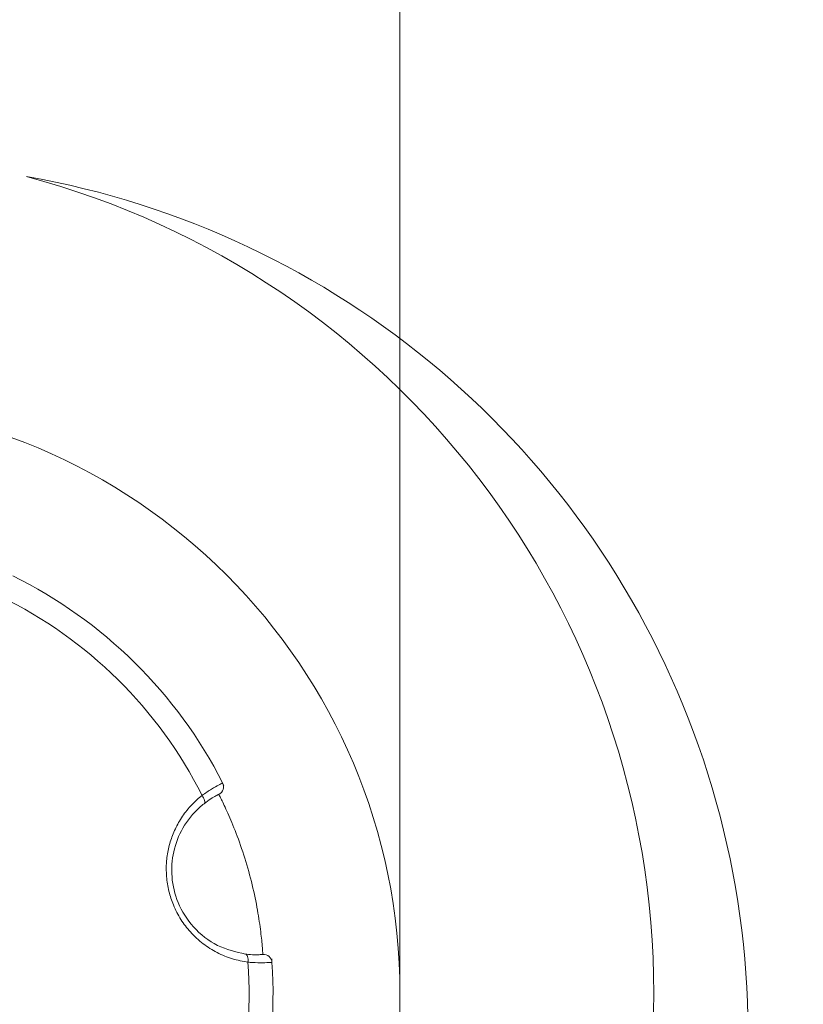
# Model space of a CAD drawing. Header units: millimetres. Extents: x -420 to 420, y -297 to 297.
# Tile 26 of 197: x -246 to -237, y 2 to 13. Entities that reach past the tile are written whole.
import ezdxf

# ---------------------------------------------------------------- set-up
doc = ezdxf.new("R2010")
doc.units = ezdxf.units.MM
doc.header["$MEASUREMENT"] = 0
doc.layers.add('layer 1', color=7, linetype='Continuous')

msp = doc.modelspace()

# ---------------------------------------------------------------- linework, layer by layer
at = {"layer": 'layer 1', "color": 7, "lineweight": 9}
for points, knots in [([(-241.6777, 1.8817), (-241.6777, 5.7656), (-244.8262, 8.9143), (-248.7102, 8.9143), (-248.7102, 8.9143), (-252.5942, 8.9143), (-255.7429, 5.7657), (-255.7429, 1.8817), (-255.7429, 1.8817), (-255.7429, -2.0023), (-252.5942, -5.1508), (-248.7102, -5.1508), (-248.7102, -5.1508), (-244.8262, -5.1511), (-241.6777, -2.0024), (-241.6777, 1.8816), (-241.6777, 118.4016), (-241.6777, -231.1523), (-241.6777, 1.8817)], [0, 0, 0, 0, 0.2, 0.2, 0.2, 0.2, 0.4, 0.4, 0.4, 0.4, 0.6, 0.6, 0.6, 0.6, 1, 1, 1, 1.0001, 1.0001, 1.0001, 1.0001]), ([(-240.1094, -5.4476), (-237.6445, -2.6322), (-236.8885, 1.2934), (-238.1319, 4.8227), (-238.1319, 4.8227), (-239.3752, 8.3521), (-242.4247, 10.9371), (-246.1101, 11.5859)], [0, 0, 0, 0, 0.3333333, 0.3333333, 0.3333333, 0.3333333, 1, 1, 1, 1]), ([(-246.1101, -7.8226), (-241.7179, -6.6457), (-238.6637, -2.6655), (-238.6637, 1.8816), (-238.6637, 1.8816), (-238.6637, 6.4287), (-241.7179, 10.409), (-246.1101, 11.5859)], [0, 0, 0, 0, 0.3333333, 0.3333333, 0.3333333, 0.3333333, 1, 1, 1, 1]), ([(-244.027, 4.2355), (-243.988, 4.2622), (-243.949, 4.2889), (-243.9154, 4.3099), (-243.9154, 4.3099), (-243.8817, 4.331), (-243.8534, 4.3466), (-243.8315, 4.3584), (-243.8315, 4.3584), (-243.8092, 4.3702), (-243.7935, 4.3781), (-243.7875, 4.3811), (-243.7875, 4.3811), (-243.7851, 4.3823), (-243.7842, 4.3827), (-243.7834, 4.3831)], [0, 0, 0, 0, 0.2, 0.2, 0.2, 0.2, 0.4, 0.4, 0.4, 0.4, 0.6, 0.6, 0.6, 0.6, 1, 1, 1, 1]), ([(-243.8284, 4.2477), (-243.8043, 4.2595), (-243.7861, 4.2807), (-243.7776, 4.306), (-243.7776, 4.306), (-243.7691, 4.3315), (-243.7712, 4.3592), (-243.7834, 4.3831)], [0, 0, 0, 0, 0.3333333, 0.3333333, 0.3333333, 0.3333333, 1, 1, 1, 1]), ([(-243.4818, 2.2547), (-243.5435, 2.2657), (-243.6055, 2.2768), (-243.666, 2.2946), (-243.666, 2.2946), (-243.7282, 2.3129), (-243.7895, 2.3384), (-243.8486, 2.3692), (-243.8486, 2.3692), (-243.906, 2.3989), (-243.9615, 2.4339), (-244.0141, 2.4738), (-244.0141, 2.4738), (-244.0686, 2.5153), (-244.1196, 2.5622), (-244.1662, 2.6143), (-244.1662, 2.6143), (-244.2073, 2.6599), (-244.245, 2.7091), (-244.2783, 2.7616), (-244.2783, 2.7616), (-244.3129, 2.816), (-244.3429, 2.8737), (-244.3678, 2.9338), (-244.3678, 2.9338), (-244.3894, 2.9864), (-244.4074, 3.0411), (-244.4208, 3.0965), (-244.4208, 3.0965), (-244.4346, 3.1538), (-244.4441, 3.2121), (-244.4487, 3.2705), (-244.4487, 3.2705), (-244.4531, 3.3256), (-244.4533, 3.3809), (-244.4497, 3.4355), (-244.4497, 3.4355), (-244.446, 3.4915), (-244.4379, 3.5471), (-244.4258, 3.6011), (-244.4258, 3.6011), (-244.4136, 3.656), (-244.3975, 3.7092), (-244.3777, 3.7606), (-244.3777, 3.7606), (-244.3573, 3.8135), (-244.333, 3.8641), (-244.3055, 3.9123), (-244.3055, 3.9123), (-244.2764, 3.9633), (-244.2434, 4.0118), (-244.2073, 4.057), (-244.2073, 4.057), (-244.1702, 4.1032), (-244.1298, 4.1464), (-244.0867, 4.185), (-244.0867, 4.185), (-244.0671, 4.2025), (-244.0471, 4.219), (-244.027, 4.2355)], [0, 0, 0, 0, 0.0625, 0.0625, 0.0625, 0.0625, 0.125, 0.125, 0.125, 0.125, 0.1875, 0.1875, 0.1875, 0.1875, 0.25, 0.25, 0.25, 0.25, 0.3125, 0.3125, 0.3125, 0.3125, 0.375, 0.375, 0.375, 0.375, 0.4375, 0.4375, 0.4375, 0.4375, 0.5, 0.5, 0.5, 0.5, 0.5625, 0.5625, 0.5625, 0.5625, 0.625, 0.625, 0.625, 0.625, 0.6875, 0.6875, 0.6875, 0.6875, 0.75, 0.75, 0.75, 0.75, 0.8125, 0.8125, 0.8125, 0.8125, 0.875, 0.875, 0.875, 0.875, 1, 1, 1, 1]), ([(-244.0039, 4.137), (-244.0039, 4.137), (-243.9986, 4.1432), (-243.9986, 4.1432), (-243.9986, 4.1432), (-243.9986, 4.1432), (-243.9959, 4.1519), (-243.9959, 4.1519), (-243.9959, 4.1519), (-243.9959, 4.1519), (-243.9952, 4.1629), (-243.9952, 4.1629), (-243.9952, 4.1629), (-243.9952, 4.1629), (-243.9973, 4.1755), (-243.9973, 4.1755), (-243.9973, 4.1755), (-243.9973, 4.1755), (-244.0017, 4.1898), (-244.0017, 4.1898), (-244.0017, 4.1898), (-244.0017, 4.1898), (-244.0081, 4.2049), (-244.0081, 4.2049), (-244.0081, 4.2049), (-244.0081, 4.2049), (-244.0168, 4.2202), (-244.0168, 4.2202), (-244.0168, 4.2202), (-244.0168, 4.2202), (-244.027, 4.2355), (-244.027, 4.2355)], [0, 0, 0, 0, 0.1111111, 0.1111111, 0.1111111, 0.1111111, 0.2222222, 0.2222222, 0.2222222, 0.2222222, 0.3333333, 0.3333333, 0.3333333, 0.3333333, 0.4444444, 0.4444444, 0.4444444, 0.4444444, 0.5555556, 0.5555556, 0.5555556, 0.5555556, 0.6666667, 0.6666667, 0.6666667, 0.6666667, 0.7777778, 0.7777778, 0.7777778, 0.7777778, 1, 1, 1, 1]), ([(-243.8284, 4.2477), (-243.8291, 4.2472), (-243.8296, 4.2471), (-243.8315, 4.246), (-243.8315, 4.246), (-243.8357, 4.244), (-243.8469, 4.2382), (-243.8634, 4.2296), (-243.8634, 4.2296), (-243.8791, 4.2212), (-243.8994, 4.2099), (-243.9239, 4.1937), (-243.9239, 4.1937), (-243.9478, 4.1779), (-243.9759, 4.1575), (-244.0039, 4.137)], [0, 0, 0, 0, 0.2, 0.2, 0.2, 0.2, 0.4, 0.4, 0.4, 0.4, 0.6, 0.6, 0.6, 0.6, 1, 1, 1, 1]), ([(-243.3051, 2.3457), (-243.3053, 2.3473), (-243.3055, 2.3491), (-243.3056, 2.3539), (-243.3056, 2.3539), (-243.3067, 2.3666), (-243.3089, 2.4009), (-243.3135, 2.4516), (-243.3135, 2.4516), (-243.3179, 2.5014), (-243.3243, 2.5669), (-243.3345, 2.6453), (-243.3345, 2.6453), (-243.3444, 2.7224), (-243.3579, 2.8118), (-243.3758, 2.9086), (-243.3758, 2.9086), (-243.3935, 3.0049), (-243.4156, 3.1082), (-243.4417, 3.2125), (-243.4417, 3.2125), (-243.4682, 3.3182), (-243.4988, 3.4249), (-243.5315, 3.5269), (-243.5315, 3.5269), (-243.5651, 3.6306), (-243.6008, 3.7295), (-243.6352, 3.8175), (-243.6352, 3.8175), (-243.6701, 3.9063), (-243.7037, 3.9842), (-243.7332, 4.0491), (-243.7332, 4.0491), (-243.7625, 4.1142), (-243.7878, 4.166), (-243.8031, 4.1971), (-243.8031, 4.1971), (-243.8182, 4.228), (-243.8233, 4.2379), (-243.8284, 4.2477)], [0, 0, 0, 0, 0.0909091, 0.0909091, 0.0909091, 0.0909091, 0.1818182, 0.1818182, 0.1818182, 0.1818182, 0.2727273, 0.2727273, 0.2727273, 0.2727273, 0.3636364, 0.3636364, 0.3636364, 0.3636364, 0.4545455, 0.4545455, 0.4545455, 0.4545455, 0.5454545, 0.5454545, 0.5454545, 0.5454545, 0.6363636, 0.6363636, 0.6363636, 0.6363636, 0.7272727, 0.7272727, 0.7272727, 0.7272727, 0.8181818, 0.8181818, 0.8181818, 0.8181818, 1, 1, 1, 1]), ([(-244.0039, 4.137), (-244.0219, 4.122), (-244.0401, 4.107), (-244.0576, 4.0914), (-244.0576, 4.0914), (-244.1345, 4.0228), (-244.2016, 3.9394), (-244.255, 3.8456), (-244.255, 3.8456), (-244.3039, 3.7598), (-244.3413, 3.6652), (-244.3634, 3.5651), (-244.3634, 3.5651), (-244.3846, 3.4691), (-244.3923, 3.368), (-244.384, 3.2671), (-244.384, 3.2671), (-244.3758, 3.1633), (-244.3509, 3.0598), (-244.3111, 2.9633), (-244.3111, 2.9633), (-244.2669, 2.857), (-244.2044, 2.7594), (-244.1295, 2.6754), (-244.1295, 2.6754), (-244.0465, 2.5822), (-243.9482, 2.5056), (-243.843, 2.4543), (-243.843, 2.4543), (-243.7375, 2.403), (-243.6249, 2.377), (-243.5124, 2.351)], [0, 0, 0, 0, 0.1111111, 0.1111111, 0.1111111, 0.1111111, 0.2222222, 0.2222222, 0.2222222, 0.2222222, 0.3333333, 0.3333333, 0.3333333, 0.3333333, 0.4444444, 0.4444444, 0.4444444, 0.4444444, 0.5555556, 0.5555556, 0.5555556, 0.5555556, 0.6666667, 0.6666667, 0.6666667, 0.6666667, 0.7777778, 0.7777778, 0.7777778, 0.7777778, 1, 1, 1, 1]), ([(-243.5124, 2.351), (-243.5124, 2.351), (-243.5048, 2.3483), (-243.5048, 2.3483), (-243.5048, 2.3483), (-243.5048, 2.3483), (-243.4979, 2.3422), (-243.4979, 2.3422), (-243.4979, 2.3422), (-243.4979, 2.3422), (-243.4919, 2.3332), (-243.4919, 2.3332), (-243.4919, 2.3332), (-243.4919, 2.3332), (-243.4871, 2.3211), (-243.4871, 2.3211), (-243.4871, 2.3211), (-243.4871, 2.3211), (-243.4837, 2.3067), (-243.4837, 2.3067), (-243.4837, 2.3067), (-243.4837, 2.3067), (-243.4815, 2.2907), (-243.4815, 2.2907), (-243.4815, 2.2907), (-243.4815, 2.2907), (-243.4811, 2.2729), (-243.4811, 2.2729), (-243.4811, 2.2729), (-243.4811, 2.2729), (-243.4818, 2.2547), (-243.4818, 2.2547)], [0, 0, 0, 0, 0.1111111, 0.1111111, 0.1111111, 0.1111111, 0.2222222, 0.2222222, 0.2222222, 0.2222222, 0.3333333, 0.3333333, 0.3333333, 0.3333333, 0.4444444, 0.4444444, 0.4444444, 0.4444444, 0.5555556, 0.5555556, 0.5555556, 0.5555556, 0.6666667, 0.6666667, 0.6666667, 0.6666667, 0.7777778, 0.7777778, 0.7777778, 0.7777778, 1, 1, 1, 1]), ([(-243.5124, 2.351), (-243.5002, 2.3497), (-243.4879, 2.3481), (-243.476, 2.3471), (-243.476, 2.3471), (-243.4409, 2.3435), (-243.4103, 2.3427), (-243.385, 2.3427), (-243.385, 2.3427), (-243.3587, 2.3427), (-243.3379, 2.3437), (-243.3257, 2.3442), (-243.3257, 2.3442), (-243.3131, 2.3449), (-243.309, 2.3452), (-243.3051, 2.3457)], [0, 0, 0, 0, 0.2, 0.2, 0.2, 0.2, 0.4, 0.4, 0.4, 0.4, 0.6, 0.6, 0.6, 0.6, 1, 1, 1, 1]), ([(-243.1971, 2.2523), (-243.1989, 2.279), (-243.2114, 2.3039), (-243.2317, 2.3216), (-243.2317, 2.3216), (-243.252, 2.3391), (-243.2783, 2.3476), (-243.3051, 2.3457)], [0, 0, 0, 0, 0.3333333, 0.3333333, 0.3333333, 0.3333333, 1, 1, 1, 1]), ([(-243.1971, 2.2523), (-243.2025, 2.2518), (-243.2081, 2.2513), (-243.2253, 2.2504), (-243.2253, 2.2504), (-243.2426, 2.2494), (-243.2713, 2.248), (-243.307, 2.2474), (-243.307, 2.2474), (-243.3425, 2.247), (-243.3844, 2.2476), (-243.432, 2.2506), (-243.432, 2.2506), (-243.4481, 2.2518), (-243.465, 2.2533), (-243.4818, 2.2547)], [0, 0, 0, 0, 0.2, 0.2, 0.2, 0.2, 0.4, 0.4, 0.4, 0.4, 0.6, 0.6, 0.6, 0.6, 1, 1, 1, 1]), ([(-243.2003, 2.2948), (-243.1993, 2.2817), (-243.1984, 2.2687), (-243.1977, 2.2615), (-243.1977, 2.2615), (-243.1971, 2.2523), (-243.1971, 2.2523), (-243.1971, 2.2523)], [0, 0, 0, 0, 0.3333333, 0.3333333, 0.3333333, 0.3333333, 1, 1, 1, 1])]:
    msp.add_open_spline(points, degree=3, knots=knots, dxfattribs=at)
for points in [[(-243.7834, 4.3831), (-244.3255, 5.4508), (-245.1998, 6.3137), (-246.2746, 6.8415)], [(-244.027, 4.2355), (-244.5435, 5.2636), (-245.3843, 6.093), (-246.419, 6.5959)], [(-243.7834, 4.3831), (-243.7834, 4.3831), (-243.7678, 4.3522), (-243.7678, 4.3522)], [(-244.33, -0.9975), (-243.6981, -0.036), (-243.4001, 1.1069), (-243.4818, 2.2545)], [(-244.0804, -1.1344), (-243.4268, -0.131), (-243.1167, 1.0574), (-243.1971, 2.2523)]]:
    msp.add_open_spline(points, degree=3, dxfattribs=at)

doc.saveas('drawing.dxf')
